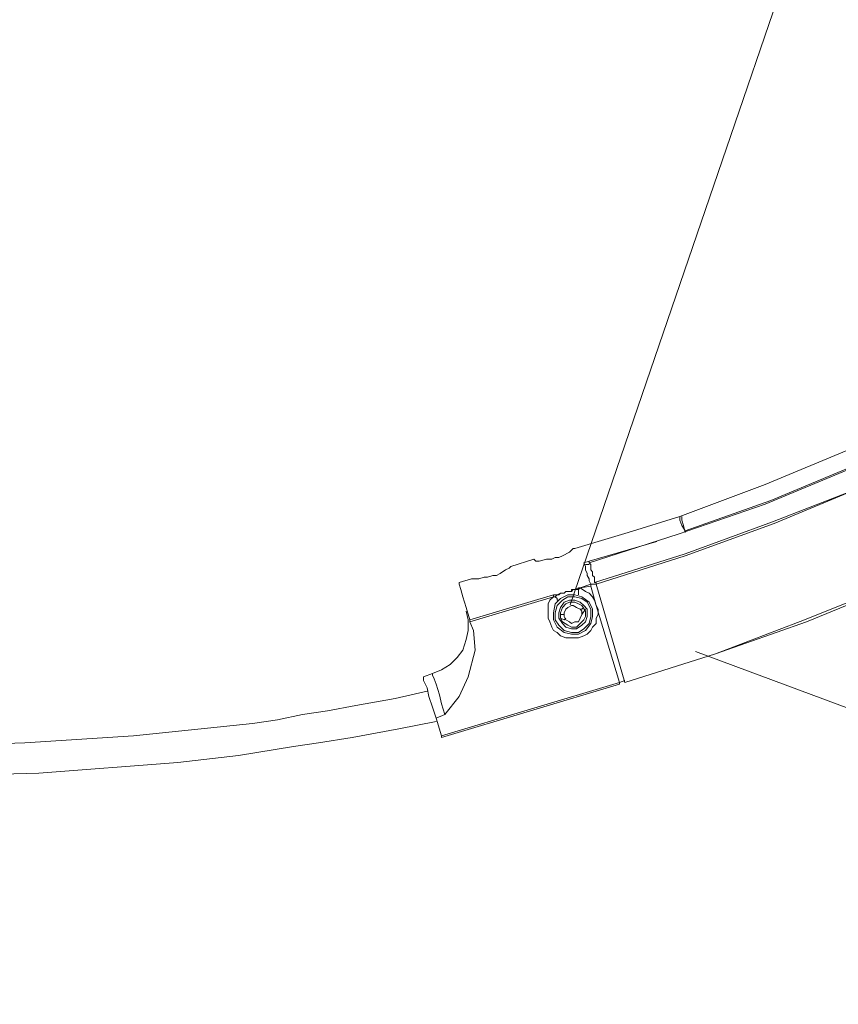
# Model space of a CAD drawing. Extents: x 44 to 177, y -263 to -14.
# Tile 233 of 256: x 117 to 126, y -103 to -93. Entities that reach past the tile are written whole.
import ezdxf

# ---------------------------------------------------------------- set-up
doc = ezdxf.new("R2010")
doc.units = 0
doc.header["$MEASUREMENT"] = 0
doc.layers.add('Livello 1', color=7, linetype='Continuous', lineweight=0)

# ---------------------------------------------------------------- blocks, each defined once
blk = doc.blocks.new('Block_0')
at = {"layer": 'Livello 1', "color": 250, "lineweight": 9, "true_color": 0x333333}
for points, knots in [([(142.08, -67.684), (142.08, -67.684), (142.288, -68.691), (142.288, -68.691), (142.288, -68.691), (142.478, -69.679), (142.478, -69.679), (142.478, -69.679), (142.611, -70.687), (142.611, -70.687), (142.611, -70.687), (142.725, -71.713), (142.725, -71.713), (142.725, -71.713), (142.782, -72.72), (142.782, -72.72), (142.782, -72.72), (142.82, -73.746), (142.82, -73.746), (142.82, -73.746), (142.801, -74.753), (142.801, -74.753), (142.801, -74.753), (142.763, -75.779), (142.763, -75.779), (142.763, -75.779), (142.668, -76.786), (142.668, -76.786), (142.668, -76.786), (142.535, -77.793), (142.535, -77.793), (142.535, -77.793), (142.383, -78.801), (142.383, -78.801), (142.383, -78.801), (142.175, -79.808), (142.175, -79.808), (142.175, -79.808), (141.928, -80.796), (141.928, -80.796), (141.928, -80.796), (141.662, -81.765), (141.662, -81.765), (141.662, -81.765), (141.34, -82.734), (141.34, -82.734), (141.34, -82.734), (140.979, -83.703), (140.979, -83.703), (140.979, -83.703), (140.6, -84.634), (140.6, -84.634), (140.6, -84.634), (140.183, -85.565), (140.183, -85.565), (140.183, -85.565), (139.727, -86.478), (139.727, -86.478), (139.727, -86.478), (139.234, -87.371), (139.234, -87.371), (139.234, -87.371), (138.703, -88.245), (138.703, -88.245), (138.703, -88.245), (138.153, -89.081), (138.153, -89.081), (138.153, -89.081), (137.565, -89.917), (137.565, -89.917), (137.565, -89.917), (136.939, -90.734), (136.939, -90.734), (136.939, -90.734), (136.294, -91.513), (136.294, -91.513), (136.294, -91.513), (135.611, -92.273), (135.611, -92.273), (135.611, -92.273), (134.89, -92.995), (134.89, -92.995), (134.89, -92.995), (134.169, -93.698), (134.169, -93.698), (134.169, -93.698), (133.41, -94.383), (133.41, -94.383), (133.41, -94.383), (132.614, -95.029), (132.614, -95.029), (132.614, -95.029), (131.798, -95.637), (131.798, -95.637), (131.798, -95.637), (130.982, -96.226), (130.982, -96.226), (130.982, -96.226), (130.128, -96.777), (130.128, -96.777), (130.128, -96.777), (129.237, -97.29), (129.237, -97.29), (129.237, -97.29), (128.345, -97.765), (128.345, -97.765), (128.345, -97.765), (127.435, -98.221), (127.435, -98.221), (127.435, -98.221), (126.505, -98.639), (126.505, -98.639), (126.505, -98.639), (125.576, -99.019), (125.576, -99.019), (125.576, -99.019), (124.608, -99.361), (124.608, -99.361), (124.608, -99.361), (123.641, -99.665), (123.641, -99.665)], [0, 0, 0, 0, 1, 1, 1, 2, 2, 2, 3, 3, 3, 4, 4, 4, 5, 5, 5, 6, 6, 6, 7, 7, 7, 8, 8, 8, 9, 9, 9, 10, 10, 10, 11, 11, 11, 12, 12, 12, 13, 13, 13, 14, 14, 14, 15, 15, 15, 16, 16, 16, 17, 17, 17, 18, 18, 18, 19, 19, 19, 20, 20, 20, 21, 21, 21, 22, 22, 22, 23, 23, 23, 24, 24, 24, 25, 25, 25, 26, 26, 26, 27, 27, 27, 28, 28, 28, 29, 29, 29, 30, 30, 30, 31, 31, 31, 32, 32, 32, 33, 33, 33, 34, 34, 34, 35, 35, 35, 36, 36, 36, 37, 37, 37, 38, 38, 38, 39, 39, 39, 40, 40, 40, 40]), ([(123.641, -99.665), (123.641, -99.665), (124.608, -99.361), (124.608, -99.361), (124.608, -99.361), (125.557, -99), (125.557, -99), (125.557, -99), (126.505, -98.62), (126.505, -98.62), (126.505, -98.62), (127.435, -98.221), (127.435, -98.221), (127.435, -98.221), (128.345, -97.765), (128.345, -97.765), (128.345, -97.765), (129.237, -97.271), (129.237, -97.271), (129.237, -97.271), (130.11, -96.758), (130.11, -96.758), (130.11, -96.758), (130.963, -96.207), (130.963, -96.207), (130.963, -96.207), (131.798, -95.618), (131.798, -95.618), (131.798, -95.618), (132.614, -95.01), (132.614, -95.01), (132.614, -95.01), (133.391, -94.364), (133.391, -94.364), (133.391, -94.364), (134.15, -93.679), (134.15, -93.679), (134.15, -93.679), (134.89, -92.976), (134.89, -92.976), (134.89, -92.976), (135.592, -92.254), (135.592, -92.254), (135.592, -92.254), (136.275, -91.494), (136.275, -91.494), (136.275, -91.494), (136.92, -90.715), (136.92, -90.715), (136.92, -90.715), (137.546, -89.917), (137.546, -89.917), (137.546, -89.917), (138.134, -89.081), (138.134, -89.081), (138.134, -89.081), (138.684, -88.226), (138.684, -88.226), (138.684, -88.226), (139.215, -87.352), (139.215, -87.352), (139.215, -87.352), (139.708, -86.459), (139.708, -86.459), (139.708, -86.459), (140.164, -85.565), (140.164, -85.565), (140.164, -85.565), (140.581, -84.634), (140.581, -84.634), (140.581, -84.634), (140.979, -83.684), (140.979, -83.684), (140.979, -83.684), (141.321, -82.734), (141.321, -82.734), (141.321, -82.734), (141.643, -81.765), (141.643, -81.765), (141.643, -81.765), (141.909, -80.796), (141.909, -80.796), (141.909, -80.796), (142.156, -79.808), (142.156, -79.808), (142.156, -79.808), (142.364, -78.801), (142.364, -78.801), (142.364, -78.801), (142.516, -77.793), (142.516, -77.793), (142.516, -77.793), (142.649, -76.786), (142.649, -76.786), (142.649, -76.786), (142.744, -75.779), (142.744, -75.779), (142.744, -75.779), (142.782, -74.753), (142.782, -74.753), (142.782, -74.753), (142.801, -73.746), (142.801, -73.746), (142.801, -73.746), (142.782, -72.72), (142.782, -72.72), (142.782, -72.72), (142.706, -71.713), (142.706, -71.713), (142.706, -71.713), (142.611, -70.706), (142.611, -70.706), (142.611, -70.706), (142.459, -69.698), (142.459, -69.698), (142.459, -69.698), (142.288, -68.691), (142.288, -68.691), (142.288, -68.691), (142.061, -67.703), (142.061, -67.703)], [0, 0, 0, 0, 1, 1, 1, 2, 2, 2, 3, 3, 3, 4, 4, 4, 5, 5, 5, 6, 6, 6, 7, 7, 7, 8, 8, 8, 9, 9, 9, 10, 10, 10, 11, 11, 11, 12, 12, 12, 13, 13, 13, 14, 14, 14, 15, 15, 15, 16, 16, 16, 17, 17, 17, 18, 18, 18, 19, 19, 19, 20, 20, 20, 21, 21, 21, 22, 22, 22, 23, 23, 23, 24, 24, 24, 25, 25, 25, 26, 26, 26, 27, 27, 27, 28, 28, 28, 29, 29, 29, 30, 30, 30, 31, 31, 31, 32, 32, 32, 33, 33, 33, 34, 34, 34, 35, 35, 35, 36, 36, 36, 37, 37, 37, 38, 38, 38, 39, 39, 39, 40, 40, 40, 40]), ([(123.318, -98.601), (123.318, -98.601), (124.286, -98.297), (124.286, -98.297), (124.286, -98.297), (125.215, -97.955), (125.215, -97.955), (125.215, -97.955), (126.145, -97.594), (126.145, -97.594), (126.145, -97.594), (127.055, -97.176), (127.055, -97.176), (127.055, -97.176), (127.947, -96.72), (127.947, -96.72), (127.947, -96.72), (128.82, -96.245), (128.82, -96.245), (128.82, -96.245), (129.673, -95.732), (129.673, -95.732), (129.673, -95.732), (130.527, -95.181), (130.527, -95.181), (130.527, -95.181), (131.324, -94.592), (131.324, -94.592), (131.324, -94.592), (132.12, -93.984), (132.12, -93.984), (132.12, -93.984), (132.898, -93.337), (132.898, -93.337), (132.898, -93.337), (133.638, -92.672), (133.638, -92.672), (133.638, -92.672), (134.34, -91.969), (134.34, -91.969), (134.34, -91.969), (135.023, -91.247), (135.023, -91.247), (135.023, -91.247), (135.687, -90.487), (135.687, -90.487), (135.687, -90.487), (136.313, -89.708), (136.313, -89.708), (136.313, -89.708), (136.92, -88.91), (136.92, -88.91), (136.92, -88.91), (137.47, -88.093), (137.47, -88.093), (137.47, -88.093), (138.02, -87.238), (138.02, -87.238), (138.02, -87.238), (138.513, -86.364), (138.513, -86.364), (138.513, -86.364), (138.969, -85.489), (138.969, -85.489), (138.969, -85.489), (139.405, -84.577), (139.405, -84.577), (139.405, -84.577), (139.803, -83.665), (139.803, -83.665), (139.803, -83.665), (140.164, -82.734), (140.164, -82.734), (140.164, -82.734), (140.486, -81.784), (140.486, -81.784), (140.486, -81.784), (140.771, -80.815), (140.771, -80.815), (140.771, -80.815), (141.017, -79.846), (141.017, -79.846), (141.017, -79.846), (141.226, -78.877), (141.226, -78.877), (141.226, -78.877), (141.397, -77.888), (141.397, -77.888), (141.397, -77.888), (141.53, -76.9), (141.53, -76.9), (141.53, -76.9), (141.624, -75.893), (141.624, -75.893), (141.624, -75.893), (141.681, -74.905), (141.681, -74.905), (141.681, -74.905), (141.7, -73.898), (141.7, -73.898), (141.7, -73.898), (141.681, -72.91), (141.681, -72.91), (141.681, -72.91), (141.624, -71.903), (141.624, -71.903), (141.624, -71.903), (141.53, -70.915), (141.53, -70.915), (141.53, -70.915), (141.378, -69.907), (141.378, -69.907), (141.378, -69.907), (141.207, -68.938), (141.207, -68.938), (141.207, -68.938), (140.998, -67.95), (140.998, -67.95)], [0, 0, 0, 0, 1, 1, 1, 2, 2, 2, 3, 3, 3, 4, 4, 4, 5, 5, 5, 6, 6, 6, 7, 7, 7, 8, 8, 8, 9, 9, 9, 10, 10, 10, 11, 11, 11, 12, 12, 12, 13, 13, 13, 14, 14, 14, 15, 15, 15, 16, 16, 16, 17, 17, 17, 18, 18, 18, 19, 19, 19, 20, 20, 20, 21, 21, 21, 22, 22, 22, 23, 23, 23, 24, 24, 24, 25, 25, 25, 26, 26, 26, 27, 27, 27, 28, 28, 28, 29, 29, 29, 30, 30, 30, 31, 31, 31, 32, 32, 32, 33, 33, 33, 34, 34, 34, 35, 35, 35, 36, 36, 36, 37, 37, 37, 38, 38, 38, 39, 39, 39, 39]), ([(141.017, -67.95), (141.017, -67.95), (141.226, -68.919), (141.226, -68.919), (141.226, -68.919), (141.397, -69.907), (141.397, -69.907), (141.397, -69.907), (141.53, -70.896), (141.53, -70.896), (141.53, -70.896), (141.643, -71.903), (141.643, -71.903), (141.643, -71.903), (141.7, -72.91), (141.7, -72.91), (141.7, -72.91), (141.719, -73.898), (141.719, -73.898), (141.719, -73.898), (141.7, -74.905), (141.7, -74.905), (141.7, -74.905), (141.643, -75.912), (141.643, -75.912), (141.643, -75.912), (141.549, -76.9), (141.549, -76.9), (141.549, -76.9), (141.416, -77.888), (141.416, -77.888), (141.416, -77.888), (141.245, -78.877), (141.245, -78.877), (141.245, -78.877), (141.036, -79.865), (141.036, -79.865), (141.036, -79.865), (140.79, -80.834), (140.79, -80.834), (140.79, -80.834), (140.505, -81.784), (140.505, -81.784), (140.505, -81.784), (140.183, -82.734), (140.183, -82.734), (140.183, -82.734), (139.822, -83.665), (139.822, -83.665), (139.822, -83.665), (139.424, -84.596), (139.424, -84.596), (139.424, -84.596), (138.988, -85.489), (138.988, -85.489), (138.988, -85.489), (138.532, -86.383), (138.532, -86.383), (138.532, -86.383), (138.02, -87.238), (138.02, -87.238), (138.02, -87.238), (137.489, -88.093), (137.489, -88.093), (137.489, -88.093), (136.92, -88.929), (136.92, -88.929), (136.92, -88.929), (136.332, -89.727), (136.332, -89.727), (136.332, -89.727), (135.706, -90.506), (135.706, -90.506), (135.706, -90.506), (135.042, -91.247), (135.042, -91.247), (135.042, -91.247), (134.359, -91.988), (134.359, -91.988), (134.359, -91.988), (133.638, -92.691), (133.638, -92.691), (133.638, -92.691), (132.898, -93.356), (132.898, -93.356), (132.898, -93.356), (132.139, -94.002), (132.139, -94.002), (132.139, -94.002), (131.343, -94.611), (131.343, -94.611), (131.343, -94.611), (130.527, -95.2), (130.527, -95.2), (130.527, -95.2), (129.692, -95.732), (129.692, -95.732), (129.692, -95.732), (128.838, -96.264), (128.838, -96.264), (128.838, -96.264), (127.966, -96.739), (127.966, -96.739), (127.966, -96.739), (127.055, -97.195), (127.055, -97.195), (127.055, -97.195), (126.145, -97.594), (126.145, -97.594), (126.145, -97.594), (125.234, -97.974), (125.234, -97.974), (125.234, -97.974), (124.286, -98.316), (124.286, -98.316), (124.286, -98.316), (123.337, -98.62), (123.337, -98.62)], [0, 0, 0, 0, 1, 1, 1, 2, 2, 2, 3, 3, 3, 4, 4, 4, 5, 5, 5, 6, 6, 6, 7, 7, 7, 8, 8, 8, 9, 9, 9, 10, 10, 10, 11, 11, 11, 12, 12, 12, 13, 13, 13, 14, 14, 14, 15, 15, 15, 16, 16, 16, 17, 17, 17, 18, 18, 18, 19, 19, 19, 20, 20, 20, 21, 21, 21, 22, 22, 22, 23, 23, 23, 24, 24, 24, 25, 25, 25, 26, 26, 26, 27, 27, 27, 28, 28, 28, 29, 29, 29, 30, 30, 30, 31, 31, 31, 32, 32, 32, 33, 33, 33, 34, 34, 34, 35, 35, 35, 36, 36, 36, 37, 37, 37, 38, 38, 38, 39, 39, 39, 39]), ([(123.261, -98.392), (123.261, -98.392), (124.21, -98.088), (124.21, -98.088), (124.21, -98.088), (125.139, -97.765), (125.139, -97.765), (125.139, -97.765), (126.05, -97.385), (126.05, -97.385), (126.05, -97.385), (126.96, -96.967), (126.96, -96.967), (126.96, -96.967), (127.852, -96.53), (127.852, -96.53), (127.852, -96.53), (128.725, -96.055), (128.725, -96.055), (128.725, -96.055), (129.559, -95.542), (129.559, -95.542), (129.559, -95.542), (130.394, -94.991), (130.394, -94.991), (130.394, -94.991), (131.21, -94.421), (131.21, -94.421), (131.21, -94.421), (131.988, -93.812), (131.988, -93.812), (131.988, -93.812), (132.746, -93.185), (132.746, -93.185), (132.746, -93.185), (133.486, -92.52), (133.486, -92.52), (133.486, -92.52), (134.188, -91.817), (134.188, -91.817), (134.188, -91.817), (134.871, -91.095), (134.871, -91.095), (134.871, -91.095), (135.516, -90.354), (135.516, -90.354), (135.516, -90.354), (136.142, -89.575), (136.142, -89.575), (136.142, -89.575), (136.73, -88.777), (136.73, -88.777), (136.73, -88.777), (137.299, -87.96), (137.299, -87.96), (137.299, -87.96), (137.83, -87.124), (137.83, -87.124), (137.83, -87.124), (138.324, -86.269), (138.324, -86.269), (138.324, -86.269), (138.779, -85.394), (138.779, -85.394), (138.779, -85.394), (139.215, -84.501), (139.215, -84.501), (139.215, -84.501), (139.595, -83.589), (139.595, -83.589), (139.595, -83.589), (139.955, -82.658), (139.955, -82.658), (139.955, -82.658), (140.278, -81.708), (140.278, -81.708), (140.278, -81.708), (140.562, -80.758), (140.562, -80.758), (140.562, -80.758), (140.809, -79.808), (140.809, -79.808), (140.809, -79.808), (141.017, -78.839), (141.017, -78.839), (141.017, -78.839), (141.188, -77.85), (141.188, -77.85), (141.188, -77.85), (141.321, -76.881), (141.321, -76.881), (141.321, -76.881), (141.416, -75.893), (141.416, -75.893), (141.416, -75.893), (141.473, -74.886), (141.473, -74.886), (141.473, -74.886), (141.492, -73.898), (141.492, -73.898), (141.492, -73.898), (141.454, -72.91), (141.454, -72.91), (141.454, -72.91), (141.397, -71.922), (141.397, -71.922), (141.397, -71.922), (141.302, -70.934), (141.302, -70.934), (141.302, -70.934), (141.169, -69.945), (141.169, -69.945), (141.169, -69.945), (140.998, -68.976), (140.998, -68.976), (140.998, -68.976), (140.79, -68.007), (140.79, -68.007)], [0, 0, 0, 0, 1, 1, 1, 2, 2, 2, 3, 3, 3, 4, 4, 4, 5, 5, 5, 6, 6, 6, 7, 7, 7, 8, 8, 8, 9, 9, 9, 10, 10, 10, 11, 11, 11, 12, 12, 12, 13, 13, 13, 14, 14, 14, 15, 15, 15, 16, 16, 16, 17, 17, 17, 18, 18, 18, 19, 19, 19, 20, 20, 20, 21, 21, 21, 22, 22, 22, 23, 23, 23, 24, 24, 24, 25, 25, 25, 26, 26, 26, 27, 27, 27, 28, 28, 28, 29, 29, 29, 30, 30, 30, 31, 31, 31, 32, 32, 32, 33, 33, 33, 34, 34, 34, 35, 35, 35, 36, 36, 36, 37, 37, 37, 38, 38, 38, 39, 39, 39, 39]), ([(140.828, -69.09), (140.828, -69.09), (140.998, -70.04), (140.998, -70.04), (140.998, -70.04), (141.131, -71.029), (141.131, -71.029), (141.131, -71.029), (141.226, -71.998), (141.226, -71.998), (141.226, -71.998), (141.283, -72.967), (141.283, -72.967), (141.283, -72.967), (141.283, -73.955), (141.283, -73.955), (141.283, -73.955), (141.264, -74.943), (141.264, -74.943), (141.264, -74.943), (141.207, -75.912), (141.207, -75.912), (141.207, -75.912), (141.112, -76.9), (141.112, -76.9), (141.112, -76.9), (140.979, -77.869), (140.979, -77.869), (140.979, -77.869), (140.809, -78.82), (140.809, -78.82), (140.809, -78.82), (140.6, -79.789), (140.6, -79.789), (140.6, -79.789), (140.353, -80.739), (140.353, -80.739), (140.353, -80.739), (140.069, -81.67), (140.069, -81.67), (140.069, -81.67), (139.765, -82.601), (139.765, -82.601), (139.765, -82.601), (139.405, -83.513), (139.405, -83.513), (139.405, -83.513), (139.026, -84.425), (139.026, -84.425), (139.026, -84.425), (138.589, -85.299), (138.589, -85.299), (138.589, -85.299), (138.134, -86.174), (138.134, -86.174), (138.134, -86.174), (137.66, -87.029), (137.66, -87.029), (137.66, -87.029), (137.128, -87.846), (137.128, -87.846), (137.128, -87.846), (136.578, -88.663), (136.578, -88.663), (136.578, -88.663), (135.99, -89.442), (135.99, -89.442), (135.99, -89.442), (135.383, -90.202), (135.383, -90.202), (135.383, -90.202), (134.738, -90.943), (134.738, -90.943), (134.738, -90.943), (134.055, -91.665), (134.055, -91.665), (134.055, -91.665), (133.372, -92.349), (133.372, -92.349), (133.372, -92.349), (132.633, -93.014), (132.633, -93.014), (132.633, -93.014), (131.893, -93.641), (131.893, -93.641), (131.893, -93.641), (131.115, -94.25), (131.115, -94.25), (131.115, -94.25), (130.318, -94.82), (130.318, -94.82), (130.318, -94.82), (129.503, -95.352), (129.503, -95.352), (129.503, -95.352), (128.668, -95.865), (128.668, -95.865), (128.668, -95.865), (127.814, -96.34), (127.814, -96.34), (127.814, -96.34), (126.942, -96.777), (126.942, -96.777), (126.942, -96.777), (126.05, -97.176), (126.05, -97.176), (126.05, -97.176), (125.139, -97.556), (125.139, -97.556), (125.139, -97.556), (124.229, -97.898), (124.229, -97.898)], [0, 0, 0, 0, 1, 1, 1, 2, 2, 2, 3, 3, 3, 4, 4, 4, 5, 5, 5, 6, 6, 6, 7, 7, 7, 8, 8, 8, 9, 9, 9, 10, 10, 10, 11, 11, 11, 12, 12, 12, 13, 13, 13, 14, 14, 14, 15, 15, 15, 16, 16, 16, 17, 17, 17, 18, 18, 18, 19, 19, 19, 20, 20, 20, 21, 21, 21, 22, 22, 22, 23, 23, 23, 24, 24, 24, 25, 25, 25, 26, 26, 26, 27, 27, 27, 28, 28, 28, 29, 29, 29, 30, 30, 30, 31, 31, 31, 32, 32, 32, 33, 33, 33, 34, 34, 34, 35, 35, 35, 36, 36, 36, 37, 37, 37, 37]), ([(140.998, -69.052), (140.998, -69.052), (141.169, -70.021), (141.169, -70.021), (141.169, -70.021), (141.302, -70.991), (141.302, -70.991), (141.302, -70.991), (141.397, -71.979), (141.397, -71.979), (141.397, -71.979), (141.454, -72.967), (141.454, -72.967), (141.454, -72.967), (141.473, -73.955), (141.473, -73.955), (141.473, -73.955), (141.454, -74.943), (141.454, -74.943), (141.454, -74.943), (141.378, -75.931), (141.378, -75.931), (141.378, -75.931), (141.283, -76.919), (141.283, -76.919), (141.283, -76.919), (141.15, -77.888), (141.15, -77.888), (141.15, -77.888), (140.979, -78.858), (140.979, -78.858), (140.979, -78.858), (140.771, -79.827), (140.771, -79.827), (140.771, -79.827), (140.524, -80.777), (140.524, -80.777), (140.524, -80.777), (140.24, -81.727), (140.24, -81.727), (140.24, -81.727), (139.917, -82.658), (139.917, -82.658), (139.917, -82.658), (139.576, -83.589), (139.576, -83.589), (139.576, -83.589), (139.177, -84.482), (139.177, -84.482), (139.177, -84.482), (138.76, -85.375), (138.76, -85.375), (138.76, -85.375), (138.286, -86.25), (138.286, -86.25), (138.286, -86.25), (137.792, -87.105), (137.792, -87.105), (137.792, -87.105), (137.28, -87.941), (137.28, -87.941), (137.28, -87.941), (136.711, -88.758), (136.711, -88.758), (136.711, -88.758), (136.123, -89.556), (136.123, -89.556), (136.123, -89.556), (135.516, -90.316), (135.516, -90.316), (135.516, -90.316), (134.871, -91.057), (134.871, -91.057), (134.871, -91.057), (134.188, -91.779), (134.188, -91.779), (134.188, -91.779), (133.486, -92.482), (133.486, -92.482), (133.486, -92.482), (132.746, -93.147), (132.746, -93.147), (132.746, -93.147), (132.007, -93.775), (132.007, -93.775), (132.007, -93.775), (131.229, -94.383), (131.229, -94.383), (131.229, -94.383), (130.413, -94.953), (130.413, -94.953), (130.413, -94.953), (129.597, -95.504), (129.597, -95.504), (129.597, -95.504), (128.763, -96.017), (128.763, -96.017), (128.763, -96.017), (127.89, -96.492), (127.89, -96.492), (127.89, -96.492), (127.017, -96.929), (127.017, -96.929), (127.017, -96.929), (126.107, -97.347), (126.107, -97.347), (126.107, -97.347), (125.196, -97.727), (125.196, -97.727), (125.196, -97.727), (124.286, -98.05), (124.286, -98.05)], [0, 0, 0, 0, 1, 1, 1, 2, 2, 2, 3, 3, 3, 4, 4, 4, 5, 5, 5, 6, 6, 6, 7, 7, 7, 8, 8, 8, 9, 9, 9, 10, 10, 10, 11, 11, 11, 12, 12, 12, 13, 13, 13, 14, 14, 14, 15, 15, 15, 16, 16, 16, 17, 17, 17, 18, 18, 18, 19, 19, 19, 20, 20, 20, 21, 21, 21, 22, 22, 22, 23, 23, 23, 24, 24, 24, 25, 25, 25, 26, 26, 26, 27, 27, 27, 28, 28, 28, 29, 29, 29, 30, 30, 30, 31, 31, 31, 32, 32, 32, 33, 33, 33, 34, 34, 34, 35, 35, 35, 36, 36, 36, 37, 37, 37, 37]), ([(124.286, -98.05), (124.286, -98.05), (124.248, -97.993), (124.248, -97.993), (124.248, -97.993), (124.229, -97.936), (124.229, -97.936), (124.229, -97.936), (124.229, -97.898), (124.229, -97.898)], [0, 0, 0, 0, 1, 1, 1, 2, 2, 2, 3, 3, 3, 3]), ([(124.248, -97.898), (124.248, -97.898), (124.248, -97.898), (124.248, -97.898), (124.248, -97.898), (124.248, -97.936), (124.248, -97.936), (124.248, -97.936), (124.267, -97.993), (124.267, -97.993), (124.267, -97.993), (124.286, -98.069), (124.286, -98.069)], [0, 0, 0, 0, 1, 1, 1, 2, 2, 2, 3, 3, 3, 4, 4, 4, 4]), ([(124.286, -98.069), (124.286, -98.069), (124.286, -98.069), (124.286, -98.069), (124.286, -98.069), (124.286, -98.05), (124.286, -98.05)], [0, 0, 0, 0, 1, 1, 1, 2, 2, 2, 2]), ([(123.109, -98.24), (123.109, -98.24), (123.091, -98.24), (123.091, -98.24), (123.091, -98.24), (123.053, -98.278), (123.053, -98.278), (123.053, -98.278), (122.977, -98.316), (122.977, -98.316), (122.977, -98.316), (122.939, -98.335), (122.939, -98.335), (122.939, -98.335), (122.901, -98.335), (122.901, -98.335), (122.901, -98.335), (122.863, -98.354), (122.863, -98.354), (122.863, -98.354), (122.806, -98.354), (122.806, -98.354), (122.806, -98.354), (122.73, -98.373), (122.73, -98.373), (122.73, -98.373), (122.692, -98.373), (122.692, -98.373), (122.692, -98.373), (122.673, -98.354), (122.673, -98.354)], [0, 0, 0, 0, 1, 1, 1, 2, 2, 2, 3, 3, 3, 4, 4, 4, 5, 5, 5, 6, 6, 6, 7, 7, 7, 8, 8, 8, 9, 9, 9, 10, 10, 10, 10]), ([(123.204, -98.392), (123.204, -98.392), (123.223, -98.43), (123.223, -98.43), (123.223, -98.43), (123.223, -98.449), (123.223, -98.449), (123.223, -98.449), (123.223, -98.468), (123.223, -98.468), (123.223, -98.468), (123.242, -98.506), (123.242, -98.506), (123.242, -98.506), (123.242, -98.525), (123.242, -98.525), (123.242, -98.525), (123.261, -98.563), (123.261, -98.563), (123.261, -98.563), (123.261, -98.582), (123.261, -98.582), (123.261, -98.582), (123.28, -98.62), (123.28, -98.62)], [0, 0, 0, 0, 1, 1, 1, 2, 2, 2, 3, 3, 3, 4, 4, 4, 5, 5, 5, 6, 6, 6, 7, 7, 7, 8, 8, 8, 8]), ([(123.318, -98.601), (123.318, -98.601), (123.318, -98.582), (123.318, -98.582), (123.318, -98.582), (123.318, -98.544), (123.318, -98.544), (123.318, -98.544), (123.299, -98.525), (123.299, -98.525), (123.299, -98.525), (123.299, -98.487), (123.299, -98.487), (123.299, -98.487), (123.28, -98.468), (123.28, -98.468), (123.28, -98.468), (123.28, -98.449), (123.28, -98.449), (123.28, -98.449), (123.28, -98.411), (123.28, -98.411), (123.28, -98.411), (123.261, -98.392), (123.261, -98.392)], [0, 0, 0, 0, 1, 1, 1, 2, 2, 2, 3, 3, 3, 4, 4, 4, 5, 5, 5, 6, 6, 6, 7, 7, 7, 8, 8, 8, 8]), ([(122.427, -98.43), (122.427, -98.43), (122.408, -98.449), (122.408, -98.449), (122.408, -98.449), (122.37, -98.468), (122.37, -98.468), (122.37, -98.468), (122.313, -98.506), (122.313, -98.506), (122.313, -98.506), (122.275, -98.525), (122.275, -98.525), (122.275, -98.525), (122.237, -98.525), (122.237, -98.525), (122.237, -98.525), (122.18, -98.544), (122.18, -98.544), (122.18, -98.544), (122.142, -98.544), (122.142, -98.544), (122.142, -98.544), (122.085, -98.563), (122.085, -98.563), (122.085, -98.563), (122.028, -98.563), (122.028, -98.563), (122.028, -98.563), (122.009, -98.563), (122.009, -98.563), (122.009, -98.563), (122.028, -98.563), (122.028, -98.563)], [0, 0, 0, 0, 1, 1, 1, 2, 2, 2, 3, 3, 3, 4, 4, 4, 5, 5, 5, 6, 6, 6, 7, 7, 7, 8, 8, 8, 9, 9, 9, 10, 10, 10, 11, 11, 11, 11]), ([(121.99, -99), (121.99, -99), (121.952, -98.867), (121.952, -98.867), (121.952, -98.867), (121.914, -98.753), (121.914, -98.753), (121.914, -98.753), (121.895, -98.677), (121.895, -98.677), (121.895, -98.677), (121.876, -98.62), (121.876, -98.62), (121.876, -98.62), (121.876, -98.601), (121.876, -98.601)], [0, 0, 0, 0, 1, 1, 1, 2, 2, 2, 3, 3, 3, 4, 4, 4, 5, 5, 5, 5]), ([(123.337, -98.62), (123.337, -98.62), (123.337, -98.62), (123.337, -98.62), (123.337, -98.62), (123.337, -98.601), (123.337, -98.601), (123.337, -98.601), (123.318, -98.601), (123.318, -98.601)], [0, 0, 0, 0, 1, 1, 1, 2, 2, 2, 3, 3, 3, 3]), ([(122.977, -98.715), (122.977, -98.715), (122.977, -98.715), (122.977, -98.715), (122.977, -98.715), (122.996, -98.715), (122.996, -98.715), (122.996, -98.715), (123.015, -98.696), (123.015, -98.696), (123.015, -98.696), (123.034, -98.696), (123.034, -98.696), (123.034, -98.696), (123.053, -98.696), (123.053, -98.696), (123.053, -98.696), (123.072, -98.696), (123.072, -98.696)], [0, 0, 0, 0, 1, 1, 1, 2, 2, 2, 3, 3, 3, 4, 4, 4, 5, 5, 5, 6, 6, 6, 6]), ([(123.072, -98.696), (123.072, -98.696), (123.053, -98.696), (123.053, -98.696), (123.053, -98.696), (123.015, -98.696), (123.015, -98.696), (123.015, -98.696), (122.996, -98.715), (122.996, -98.715), (122.996, -98.715), (122.977, -98.715), (122.977, -98.715)], [0, 0, 0, 0, 1, 1, 1, 2, 2, 2, 3, 3, 3, 4, 4, 4, 4]), ([(123.072, -98.696), (123.072, -98.696), (123.072, -98.696), (123.072, -98.696), (123.072, -98.696), (123.072, -98.677), (123.072, -98.677), (123.072, -98.677), (123.109, -98.677), (123.109, -98.677), (123.109, -98.677), (123.147, -98.658), (123.147, -98.658)], [0, 0, 0, 0, 1, 1, 1, 2, 2, 2, 3, 3, 3, 4, 4, 4, 4]), ([(123.147, -98.677), (123.147, -98.677), (123.128, -98.677), (123.128, -98.677), (123.128, -98.677), (123.091, -98.677), (123.091, -98.677), (123.091, -98.677), (123.072, -98.696), (123.072, -98.696)], [0, 0, 0, 0, 1, 1, 1, 2, 2, 2, 3, 3, 3, 3]), ([(123.147, -98.658), (123.147, -98.658), (123.147, -98.658), (123.147, -98.658), (123.147, -98.658), (123.147, -98.677), (123.147, -98.677)], [0, 0, 0, 0, 1, 1, 1, 2, 2, 2, 2]), ([(123.147, -98.734), (123.147, -98.734), (123.147, -98.734), (123.147, -98.734), (123.147, -98.734), (123.147, -98.715), (123.147, -98.715), (123.147, -98.715), (123.147, -98.696), (123.147, -98.696), (123.147, -98.696), (123.147, -98.677), (123.147, -98.677)], [0, 0, 0, 0, 1, 1, 1, 2, 2, 2, 3, 3, 3, 4, 4, 4, 4]), ([(123.166, -98.658), (123.166, -98.658), (123.223, -98.696), (123.223, -98.696), (123.223, -98.696), (123.261, -98.715), (123.261, -98.715), (123.261, -98.715), (123.299, -98.753), (123.299, -98.753), (123.299, -98.753), (123.318, -98.791), (123.318, -98.791), (123.318, -98.791), (123.337, -98.848), (123.337, -98.848)], [0, 0, 0, 0, 1, 1, 1, 2, 2, 2, 3, 3, 3, 4, 4, 4, 5, 5, 5, 5]), ([(123.28, -98.62), (123.28, -98.62), (123.28, -98.62), (123.28, -98.62), (123.28, -98.62), (123.28, -98.639), (123.28, -98.639)], [0, 0, 0, 0, 1, 1, 1, 2, 2, 2, 2]), ([(123.337, -98.848), (123.337, -98.848), (123.356, -98.886), (123.356, -98.886), (123.356, -98.886), (123.356, -98.943), (123.356, -98.943), (123.356, -98.943), (123.337, -98.981), (123.337, -98.981), (123.337, -98.981), (123.337, -99.038), (123.337, -99.038), (123.337, -99.038), (123.299, -99.076), (123.299, -99.076), (123.299, -99.076), (123.28, -99.114), (123.28, -99.114), (123.28, -99.114), (123.242, -99.152), (123.242, -99.152), (123.242, -99.152), (123.204, -99.171), (123.204, -99.171), (123.204, -99.171), (123.147, -99.19), (123.147, -99.19), (123.147, -99.19), (123.109, -99.19), (123.109, -99.19), (123.109, -99.19), (123.053, -99.19), (123.053, -99.19), (123.053, -99.19), (123.015, -99.19), (123.015, -99.19), (123.015, -99.19), (122.958, -99.171), (122.958, -99.171), (122.958, -99.171), (122.92, -99.133), (122.92, -99.133), (122.92, -99.133), (122.882, -99.114), (122.882, -99.114), (122.882, -99.114), (122.863, -99.076), (122.863, -99.076), (122.863, -99.076), (122.844, -99.019), (122.844, -99.019), (122.844, -99.019), (122.825, -98.981), (122.825, -98.981), (122.825, -98.981), (122.825, -98.924), (122.825, -98.924), (122.825, -98.924), (122.825, -98.886), (122.825, -98.886), (122.825, -98.886), (122.825, -98.829), (122.825, -98.829), (122.825, -98.829), (122.844, -98.791), (122.844, -98.791), (122.844, -98.791), (122.882, -98.753), (122.882, -98.753)], [0, 0, 0, 0, 1, 1, 1, 2, 2, 2, 3, 3, 3, 4, 4, 4, 5, 5, 5, 6, 6, 6, 7, 7, 7, 8, 8, 8, 9, 9, 9, 10, 10, 10, 11, 11, 11, 12, 12, 12, 13, 13, 13, 14, 14, 14, 15, 15, 15, 16, 16, 16, 17, 17, 17, 18, 18, 18, 19, 19, 19, 20, 20, 20, 21, 21, 21, 22, 22, 22, 23, 23, 23, 23]), ([(122.882, -98.734), (122.882, -98.734), (122.901, -98.734), (122.901, -98.734), (122.901, -98.734), (122.939, -98.734), (122.939, -98.734), (122.939, -98.734), (122.958, -98.715), (122.958, -98.715), (122.958, -98.715), (122.977, -98.715), (122.977, -98.715)], [0, 0, 0, 0, 1, 1, 1, 2, 2, 2, 3, 3, 3, 4, 4, 4, 4]), ([(122.882, -98.734), (122.882, -98.734), (122.882, -98.734), (122.882, -98.734), (122.882, -98.734), (122.882, -98.753), (122.882, -98.753)], [0, 0, 0, 0, 1, 1, 1, 2, 2, 2, 2]), ([(122.901, -98.753), (122.901, -98.753), (122.901, -98.753), (122.901, -98.753), (122.901, -98.753), (122.882, -98.753), (122.882, -98.753), (122.882, -98.753), (122.882, -98.734), (122.882, -98.734)], [0, 0, 0, 0, 1, 1, 1, 2, 2, 2, 3, 3, 3, 3]), ([(123.034, -98.734), (123.034, -98.734), (123.109, -98.734), (123.109, -98.734), (123.109, -98.734), (123.185, -98.753), (123.185, -98.753), (123.185, -98.753), (123.261, -98.81), (123.261, -98.81), (123.261, -98.81), (123.299, -98.886), (123.299, -98.886), (123.299, -98.886), (123.299, -98.962), (123.299, -98.962), (123.299, -98.962), (123.28, -99.038), (123.28, -99.038), (123.28, -99.038), (123.223, -99.114), (123.223, -99.114), (123.223, -99.114), (123.147, -99.152), (123.147, -99.152), (123.147, -99.152), (123.072, -99.152), (123.072, -99.152), (123.072, -99.152), (122.996, -99.133), (122.996, -99.133), (122.996, -99.133), (122.92, -99.076), (122.92, -99.076), (122.92, -99.076), (122.882, -99), (122.882, -99), (122.882, -99), (122.882, -98.924), (122.882, -98.924), (122.882, -98.924), (122.901, -98.829), (122.901, -98.829), (122.901, -98.829), (122.958, -98.772), (122.958, -98.772), (122.958, -98.772), (123.034, -98.734), (123.034, -98.734)], [0, 0, 0, 0, 1, 1, 1, 2, 2, 2, 3, 3, 3, 4, 4, 4, 5, 5, 5, 6, 6, 6, 7, 7, 7, 8, 8, 8, 9, 9, 9, 10, 10, 10, 11, 11, 11, 12, 12, 12, 13, 13, 13, 14, 14, 14, 15, 15, 15, 16, 16, 16, 16]), ([(122.977, -98.715), (122.977, -98.715), (122.977, -98.715), (122.977, -98.715), (122.977, -98.715), (122.958, -98.715), (122.958, -98.715), (122.958, -98.715), (122.92, -98.734), (122.92, -98.734), (122.92, -98.734), (122.901, -98.753), (122.901, -98.753)], [0, 0, 0, 0, 1, 1, 1, 2, 2, 2, 3, 3, 3, 4, 4, 4, 4]), ([(122.901, -98.753), (122.901, -98.753), (122.901, -98.753), (122.901, -98.753), (122.901, -98.753), (122.92, -98.772), (122.92, -98.772), (122.92, -98.772), (122.92, -98.791), (122.92, -98.791), (122.92, -98.791), (122.939, -98.791), (122.939, -98.791)], [0, 0, 0, 0, 1, 1, 1, 2, 2, 2, 3, 3, 3, 4, 4, 4, 4]), ([(123.034, -98.753), (123.034, -98.753), (122.977, -98.791), (122.977, -98.791), (122.977, -98.791), (122.92, -98.848), (122.92, -98.848), (122.92, -98.848), (122.901, -98.924), (122.901, -98.924), (122.901, -98.924), (122.901, -99), (122.901, -99), (122.901, -99), (122.939, -99.057), (122.939, -99.057), (122.939, -99.057), (122.996, -99.114), (122.996, -99.114), (122.996, -99.114), (123.072, -99.133), (123.072, -99.133), (123.072, -99.133), (123.147, -99.133), (123.147, -99.133), (123.147, -99.133), (123.204, -99.095), (123.204, -99.095), (123.204, -99.095), (123.261, -99.038), (123.261, -99.038), (123.261, -99.038), (123.28, -98.962), (123.28, -98.962), (123.28, -98.962), (123.28, -98.886), (123.28, -98.886), (123.28, -98.886), (123.242, -98.81), (123.242, -98.81), (123.242, -98.81), (123.185, -98.772), (123.185, -98.772), (123.185, -98.772), (123.109, -98.753), (123.109, -98.753), (123.109, -98.753), (123.034, -98.753), (123.034, -98.753)], [0, 0, 0, 0, 1, 1, 1, 2, 2, 2, 3, 3, 3, 4, 4, 4, 5, 5, 5, 6, 6, 6, 7, 7, 7, 8, 8, 8, 9, 9, 9, 10, 10, 10, 11, 11, 11, 12, 12, 12, 13, 13, 13, 14, 14, 14, 15, 15, 15, 16, 16, 16, 16]), ([(123.053, -98.791), (123.053, -98.791), (123.109, -98.791), (123.109, -98.791), (123.109, -98.791), (123.166, -98.81), (123.166, -98.81), (123.166, -98.81), (123.204, -98.848), (123.204, -98.848), (123.204, -98.848), (123.242, -98.886), (123.242, -98.886), (123.242, -98.886), (123.242, -98.962), (123.242, -98.962), (123.242, -98.962), (123.223, -99.019), (123.223, -99.019), (123.223, -99.019), (123.185, -99.057), (123.185, -99.057), (123.185, -99.057), (123.128, -99.095), (123.128, -99.095), (123.128, -99.095), (123.072, -99.095), (123.072, -99.095), (123.072, -99.095), (123.015, -99.076), (123.015, -99.076), (123.015, -99.076), (122.977, -99.038), (122.977, -99.038), (122.977, -99.038), (122.939, -98.981), (122.939, -98.981), (122.939, -98.981), (122.939, -98.924), (122.939, -98.924), (122.939, -98.924), (122.958, -98.867), (122.958, -98.867), (122.958, -98.867), (122.996, -98.81), (122.996, -98.81), (122.996, -98.81), (123.053, -98.791), (123.053, -98.791)], [0, 0, 0, 0, 1, 1, 1, 2, 2, 2, 3, 3, 3, 4, 4, 4, 5, 5, 5, 6, 6, 6, 7, 7, 7, 8, 8, 8, 9, 9, 9, 10, 10, 10, 11, 11, 11, 12, 12, 12, 13, 13, 13, 14, 14, 14, 15, 15, 15, 16, 16, 16, 16]), ([(123.053, -98.81), (123.053, -98.81), (123.015, -98.829), (123.015, -98.829), (123.015, -98.829), (122.977, -98.867), (122.977, -98.867), (122.977, -98.867), (122.958, -98.924), (122.958, -98.924), (122.958, -98.924), (122.958, -98.981), (122.958, -98.981), (122.958, -98.981), (122.977, -99.019), (122.977, -99.019), (122.977, -99.019), (123.034, -99.057), (123.034, -99.057), (123.034, -99.057), (123.072, -99.076), (123.072, -99.076), (123.072, -99.076), (123.128, -99.076), (123.128, -99.076), (123.128, -99.076), (123.166, -99.038), (123.166, -99.038), (123.166, -99.038), (123.204, -99), (123.204, -99), (123.204, -99), (123.223, -98.962), (123.223, -98.962), (123.223, -98.962), (123.223, -98.905), (123.223, -98.905), (123.223, -98.905), (123.185, -98.848), (123.185, -98.848), (123.185, -98.848), (123.147, -98.829), (123.147, -98.829), (123.147, -98.829), (123.109, -98.81), (123.109, -98.81), (123.109, -98.81), (123.053, -98.81), (123.053, -98.81)], [0, 0, 0, 0, 1, 1, 1, 2, 2, 2, 3, 3, 3, 4, 4, 4, 5, 5, 5, 6, 6, 6, 7, 7, 7, 8, 8, 8, 9, 9, 9, 10, 10, 10, 11, 11, 11, 12, 12, 12, 13, 13, 13, 14, 14, 14, 15, 15, 15, 16, 16, 16, 16]), ([(121.952, -98.905), (121.952, -98.905), (121.971, -99), (121.971, -99), (121.971, -99), (121.971, -99.114), (121.971, -99.114), (121.971, -99.114), (121.952, -99.209), (121.952, -99.209), (121.952, -99.209), (121.914, -99.323), (121.914, -99.323), (121.914, -99.323), (121.857, -99.399), (121.857, -99.399), (121.857, -99.399), (121.782, -99.475), (121.782, -99.475), (121.782, -99.475), (121.687, -99.532), (121.687, -99.532), (121.687, -99.532), (121.592, -99.57), (121.592, -99.57)], [0, 0, 0, 0, 1, 1, 1, 2, 2, 2, 3, 3, 3, 4, 4, 4, 5, 5, 5, 6, 6, 6, 7, 7, 7, 8, 8, 8, 8]), ([(123.147, -99.019), (123.147, -99.019), (123.166, -98.981), (123.166, -98.981), (123.166, -98.981), (123.185, -98.943), (123.185, -98.943), (123.185, -98.943), (123.185, -98.905), (123.185, -98.905), (123.185, -98.905), (123.166, -98.886), (123.166, -98.886), (123.166, -98.886), (123.128, -98.867), (123.128, -98.867), (123.128, -98.867), (123.091, -98.848), (123.091, -98.848), (123.091, -98.848), (123.072, -98.848), (123.072, -98.848), (123.072, -98.848), (123.034, -98.867), (123.034, -98.867), (123.034, -98.867), (123.015, -98.886), (123.015, -98.886), (123.015, -98.886), (122.996, -98.924), (122.996, -98.924), (122.996, -98.924), (122.996, -98.962), (122.996, -98.962), (122.996, -98.962), (123.015, -99), (123.015, -99), (123.015, -99), (123.053, -99.019), (123.053, -99.019), (123.053, -99.019), (123.072, -99.038), (123.072, -99.038), (123.072, -99.038), (123.109, -99.019), (123.109, -99.019), (123.109, -99.019), (123.147, -99.019), (123.147, -99.019)], [0, 0, 0, 0, 1, 1, 1, 2, 2, 2, 3, 3, 3, 4, 4, 4, 5, 5, 5, 6, 6, 6, 7, 7, 7, 8, 8, 8, 9, 9, 9, 10, 10, 10, 11, 11, 11, 12, 12, 12, 13, 13, 13, 14, 14, 14, 15, 15, 15, 16, 16, 16, 16]), ([(123.166, -98.886), (123.166, -98.886), (123.185, -98.886), (123.185, -98.886), (123.185, -98.886), (123.204, -98.867), (123.204, -98.867)], [0, 0, 0, 0, 1, 1, 1, 2, 2, 2, 2]), ([(121.99, -99.019), (121.99, -99.019), (121.99, -99.019), (121.99, -99.019), (121.99, -99.019), (121.99, -99), (121.99, -99)], [0, 0, 0, 0, 1, 1, 1, 2, 2, 2, 2]), ([(122.958, -98.943), (122.958, -98.943), (122.977, -98.943), (122.977, -98.943), (122.977, -98.943), (122.996, -98.943), (122.996, -98.943)], [0, 0, 0, 0, 1, 1, 1, 2, 2, 2, 2]), ([(122.028, -99.114), (122.028, -99.114), (122.047, -99.323), (122.047, -99.323), (122.047, -99.323), (121.971, -99.608), (121.971, -99.608), (121.971, -99.608), (121.876, -99.817), (121.876, -99.817), (121.876, -99.817), (121.725, -100.007), (121.725, -100.007)], [0, 0, 0, 0, 1, 1, 1, 2, 2, 2, 3, 3, 3, 4, 4, 4, 4]), ([(121.63, -100.045), (121.63, -100.045), (121.592, -99.931), (121.592, -99.931), (121.592, -99.931), (121.554, -99.817), (121.554, -99.817), (121.554, -99.817), (121.535, -99.722), (121.535, -99.722), (121.535, -99.722), (121.497, -99.646), (121.497, -99.646), (121.497, -99.646), (121.497, -99.608), (121.497, -99.608)], [0, 0, 0, 0, 1, 1, 1, 2, 2, 2, 3, 3, 3, 4, 4, 4, 5, 5, 5, 5]), ([(121.725, -100.007), (121.725, -100.007), (121.687, -99.893), (121.687, -99.893), (121.687, -99.893), (121.668, -99.798), (121.668, -99.798), (121.668, -99.798), (121.63, -99.684), (121.63, -99.684), (121.63, -99.684), (121.611, -99.627), (121.611, -99.627), (121.611, -99.627), (121.592, -99.589), (121.592, -99.589), (121.592, -99.589), (121.592, -99.57), (121.592, -99.57)], [0, 0, 0, 0, 1, 1, 1, 2, 2, 2, 3, 3, 3, 4, 4, 4, 5, 5, 5, 6, 6, 6, 6]), ([(121.535, -99.76), (121.535, -99.76), (121.194, -99.836), (121.194, -99.836), (121.194, -99.836), (120.776, -99.912), (120.776, -99.912), (120.776, -99.912), (120.473, -99.969), (120.473, -99.969), (120.473, -99.969), (120.207, -100.007), (120.207, -100.007), (120.207, -100.007), (119.942, -100.064), (119.942, -100.064), (119.942, -100.064), (119.676, -100.102), (119.676, -100.102), (119.676, -100.102), (118.405, -100.235), (118.405, -100.235), (118.405, -100.235), (117.248, -100.311), (117.248, -100.311), (117.248, -100.311), (116.091, -100.349), (116.091, -100.349), (116.091, -100.349), (114.63, -100.311), (114.63, -100.311), (114.63, -100.311), (113.169, -100.197), (113.169, -100.197), (113.169, -100.197), (112.524, -100.121), (112.524, -100.121), (112.524, -100.121), (111.936, -100.026), (111.936, -100.026), (111.936, -100.026), (111.689, -99.988), (111.689, -99.988), (111.689, -99.988), (111.31, -99.912), (111.31, -99.912), (111.31, -99.912), (110.855, -99.836), (110.855, -99.836), (110.855, -99.836), (110.532, -99.76), (110.532, -99.76)], [0, 0, 0, 0, 1, 1, 1, 2, 2, 2, 3, 3, 3, 4, 4, 4, 5, 5, 5, 6, 6, 6, 7, 7, 7, 8, 8, 8, 9, 9, 9, 10, 10, 10, 11, 11, 11, 12, 12, 12, 13, 13, 13, 14, 14, 14, 15, 15, 15, 16, 16, 16, 17, 17, 17, 17]), ([(110.437, -100.083), (110.437, -100.083), (110.741, -100.14), (110.741, -100.14), (110.741, -100.14), (111.177, -100.216), (111.177, -100.216), (111.177, -100.216), (111.481, -100.273), (111.481, -100.273), (111.481, -100.273), (111.746, -100.33), (111.746, -100.33), (111.746, -100.33), (112.012, -100.368), (112.012, -100.368), (112.012, -100.368), (112.278, -100.406), (112.278, -100.406), (112.278, -100.406), (113.586, -100.558), (113.586, -100.558), (113.586, -100.558), (114.744, -100.634), (114.744, -100.634), (114.744, -100.634), (115.92, -100.672), (115.92, -100.672), (115.92, -100.672), (117.399, -100.634), (117.399, -100.634), (117.399, -100.634), (118.879, -100.52), (118.879, -100.52), (118.879, -100.52), (119.524, -100.444), (119.524, -100.444), (119.524, -100.444), (120.112, -100.349), (120.112, -100.349), (120.112, -100.349), (120.378, -100.311), (120.378, -100.311), (120.378, -100.311), (120.738, -100.254), (120.738, -100.254), (120.738, -100.254), (121.232, -100.159), (121.232, -100.159), (121.232, -100.159), (121.63, -100.083), (121.63, -100.083)], [0, 0, 0, 0, 1, 1, 1, 2, 2, 2, 3, 3, 3, 4, 4, 4, 5, 5, 5, 6, 6, 6, 7, 7, 7, 8, 8, 8, 9, 9, 9, 10, 10, 10, 11, 11, 11, 12, 12, 12, 13, 13, 13, 14, 14, 14, 15, 15, 15, 16, 16, 16, 17, 17, 17, 17]), ([(121.687, -100.254), (121.687, -100.254), (121.687, -100.254), (121.687, -100.254), (121.687, -100.254), (121.687, -100.235), (121.687, -100.235)], [0, 0, 0, 0, 1, 1, 1, 2, 2, 2, 2])]:
    blk.add_open_spline(points, degree=3, knots=knots, dxfattribs=at)
for points in [[(126.978, -87.393), (126.978, -87.393), (123.061, -98.841), (123.061, -98.841)], [(124.229, -97.898), (124.229, -97.898), (123.679, -98.069), (123.679, -98.069)], [(123.679, -98.069), (123.679, -98.069), (123.356, -98.164), (123.356, -98.164)], [(123.356, -98.164), (123.356, -98.164), (123.109, -98.24), (123.109, -98.24)], [(123.982, -98.164), (123.982, -98.164), (123.261, -98.373), (123.261, -98.373)], [(122.673, -98.354), (122.673, -98.354), (122.427, -98.43), (122.427, -98.43)], [(123.204, -98.392), (123.204, -98.392), (123.261, -98.373), (123.261, -98.373)], [(123.261, -98.373), (123.261, -98.373), (123.261, -98.392), (123.261, -98.392)], [(123.223, -98.411), (123.223, -98.411), (123.261, -98.411), (123.261, -98.411)], [(122.009, -98.563), (122.009, -98.563), (121.876, -98.601), (121.876, -98.601)], [(123.147, -98.658), (123.147, -98.658), (123.166, -98.658), (123.166, -98.658)], [(123.166, -98.658), (123.166, -98.658), (123.147, -98.677), (123.147, -98.677)], [(123.166, -98.658), (123.166, -98.658), (123.28, -98.62), (123.28, -98.62)], [(123.28, -98.639), (123.28, -98.639), (123.166, -98.658), (123.166, -98.658)], [(123.28, -98.62), (123.28, -98.62), (123.337, -98.62), (123.337, -98.62)], [(123.28, -98.639), (123.28, -98.639), (123.337, -98.848), (123.337, -98.848)], [(123.337, -98.62), (123.337, -98.62), (123.641, -99.665), (123.641, -99.665)], [(121.99, -99), (121.99, -99), (122.882, -98.734), (122.882, -98.734)], [(122.882, -98.753), (122.882, -98.753), (121.99, -99.019), (121.99, -99.019)], [(122.901, -98.753), (122.901, -98.753), (122.882, -98.753), (122.882, -98.753)], [(123.185, -98.943), (123.185, -98.943), (123.223, -98.886), (123.223, -98.886)], [(123.337, -98.848), (123.337, -98.848), (123.584, -99.665), (123.584, -99.665)], [(122.028, -99.114), (122.028, -99.114), (121.99, -99.019), (121.99, -99.019)], [(122.958, -98.981), (122.958, -98.981), (122.996, -99), (122.996, -99)], [(123.015, -98.981), (123.015, -98.981), (122.996, -99), (122.996, -99)], [(124.396, -99.337), (124.396, -99.337), (149.388, -108.625), (149.388, -108.625)], [(121.592, -99.57), (121.592, -99.57), (121.497, -99.608), (121.497, -99.608)], [(123.584, -99.665), (123.584, -99.665), (123.641, -99.646), (123.641, -99.646)], [(121.687, -100.235), (121.687, -100.235), (123.584, -99.665), (123.584, -99.665)], [(123.584, -99.684), (123.584, -99.684), (121.687, -100.254), (121.687, -100.254)], [(123.584, -99.665), (123.584, -99.665), (123.584, -99.684), (123.584, -99.684)], [(121.63, -100.045), (121.63, -100.045), (121.725, -100.007), (121.725, -100.007)], [(121.687, -100.235), (121.687, -100.235), (121.63, -100.045), (121.63, -100.045)]]:
    blk.add_open_spline(points, degree=3, dxfattribs=at)

msp = doc.modelspace()

# ---------------------------------------------------------------- block references
at = {"layer": 'Livello 1'}
msp.add_blockref('Block_0', (0, 0), dxfattribs=at)

doc.saveas('drawing.dxf')
